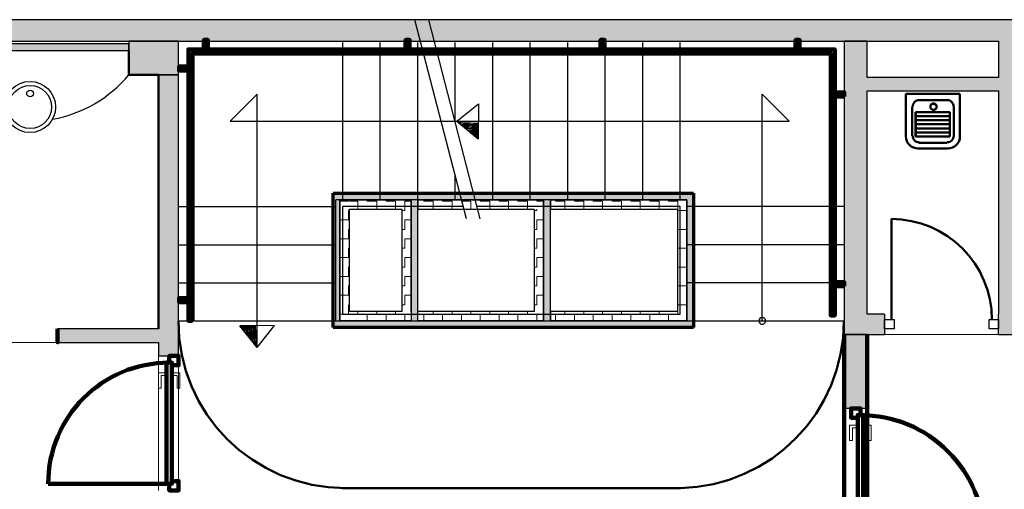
# Model space of a CAD drawing. Header units: metres. Extents: x -1 to 430, y -6 to 34.
# Tile 11 of 13: x 409.65 to 416.97, y 24.74 to 28.23. Entities that reach past the tile are written whole.
import ezdxf

# ---------------------------------------------------------------- set-up
doc = ezdxf.new("R2010")
doc.units = ezdxf.units.M
doc.linetypes.add('CONTINUA', pattern=[0])
doc.linetypes.add('VERDECKT', pattern=[9.525, 6.35, -3.175])
for name, color, linetype, lineweight in [('3D P4 MURS', 7, 'CONTINUA', 25), ('3D P4 MURS NOUS', 7, 'CONTINUA', 25), ('3D P4 PILAR', 7, 'CONTINUA', 25), ('3D PB MURS ASCENSOR TOTAL EDIFICI', 7, 'CONTINUA', 25), ('P4  REVESTIMENT pintat (blau fosc)', 7, 'CONTINUA', 25), ('P4 ESCALES 2D', 7, 'CONTINUA', 25), ('P4 MOBLES', 7, 'CONTINUA', 25), ('P4 REVESTIMENT  enguixat i pintat (lila)', 7, 'CONTINUA', 25), ('P4 REVESTIMENT microcement  (blau clar)', 7, 'CONTINUA', 25), ('P4 REVESTIMENT pintat verd (verd)', 7, 'CONTINUA', 25)]:
    doc.layers.add(name, color=color, linetype=linetype, lineweight=lineweight)
pattern_1 = [(180, (-0.14, -0.14), (-0.07, -0.07), [0.07, -0.07]), (270, (-0.14, -0.14), (0.07, -0.07), [0.07, -0.07])]
pattern_2 = [(0, (0.14, 0.14), (0.07, 0.07), [0.07, -0.07]), (90, (0.14, 0.14), (-0.07, 0.07), [0.07, -0.07])]
pattern_3 = [(90, (-0.14, 0.14), (-0.07, 0.07), [0.07, -0.07]), (180, (-0.14, 0.14), (-0.07, -0.07), [0.07, -0.07])]

# ---------------------------------------------------------------- blocks, each defined once
blk = doc.blocks.new('OBJETO_COMPLEJO_0')
at = {"layer": '3D P4 MURS NOUS', "color": 240, "linetype": 'CONTINUA', "lineweight": 140, "transparency": 33554687}
for points in [[(411.0148, 28.0082), (411.0148, 28.078), (411.0448, 28.078), (411.0448, 28.0082), (411.0148, 28.0082)], [(412.5148, 28.0082), (412.5148, 28.078), (412.5448, 28.078), (412.5448, 28.0082), (412.5148, 28.0082)], [(413.9648, 28.0082), (413.9648, 28.078), (413.9948, 28.078), (413.9948, 28.0082), (413.9648, 28.0082)], [(415.4148, 28.0082), (415.4148, 28.078), (415.4448, 28.078), (415.4448, 28.0082), (415.4148, 28.0082)], [(410.9304, 25.9895), (410.9004, 25.9896), (410.9003, 28.0082), (415.7064, 28.0082), (415.7064, 26.0308), (415.6764, 26.0308), (415.6764, 27.9782), (410.9302, 27.9782), (410.9304, 25.9895)], [(410.9003, 27.8505), (410.8306, 27.8505), (410.8306, 27.8805), (410.9003, 27.8805), (410.9003, 27.8505)], [(415.7762, 27.6574), (415.7064, 27.6574), (415.7064, 27.6874), (415.7762, 27.6874), (415.7762, 27.6574)], [(415.7762, 26.2474), (415.7064, 26.2474), (415.7064, 26.2774), (415.7762, 26.2774), (415.7762, 26.2474)], [(410.9004, 26.1296), (410.8307, 26.1296), (410.8307, 26.1596), (410.9004, 26.1596), (410.9004, 26.1296)]]:
    blk.add_lwpolyline(points, close=True, dxfattribs=at)
blk = doc.blocks.new('OBJETO_COMPLEJO_49')
at = {"layer": 'P4 ESCALES 2D', "color": 7, "lineweight": 25, "transparency": 33554687}
for start, end in [(90, 270), (270, 90)]:
    blk.add_arc((415.167, 25.9895), 0.025, start, end, dxfattribs=at)

msp = doc.modelspace()

# ---------------------------------------------------------------- hatches: boundary and pattern name
at = {"layer": '3D P4 MURS', "linetype": 'CONTINUA', "lineweight": 18, "true_color": 0xa0a0a0, "transparency": 33554687}
for points in [[(426.8464, 28.2282), (401.2904, 28.2282), (401.2587, 28.0682), (426.8132, 28.0682)], [(408.987, 27.9995), (410.457, 27.9995), (410.457, 28.0495), (408.987, 28.0495)], [(415.777, 28.0682), (415.777, 25.8895), (415.947, 25.8895), (415.947, 28.0682)], [(417.0747, 26.0395), (417.0747, 28.0682), (416.9247, 28.0682), (416.9247, 26.0395)], [(410.827, 25.7295), (410.827, 27.8195), (410.677, 27.8195), (410.677, 25.7295)], [(415.947, 27.6995), (416.9247, 27.6995), (416.9247, 27.7995), (415.947, 27.7995)], [(416.077, 25.8895), (416.077, 26.0395), (415.947, 26.0395), (415.947, 25.8895)], [(416.9247, 25.8895), (417.707, 25.8895), (417.707, 26.0395), (416.9247, 26.0395)], [(409.927, 25.8295), (410.677, 25.8295), (410.677, 25.9295), (409.927, 25.9295)]]:
    msp.add_hatch(color=253, dxfattribs=at).paths.add_polyline_path(points)
at = {"layer": '3D P4 MURS NOUS', "linetype": 'CONTINUA', "lineweight": 18, "transparency": 33554687}
msp.add_hatch(color=220, dxfattribs=at).paths.add_polyline_path([(415.777, 25.8895), (415.777, 25.3397), (415.947, 25.3397), (415.947, 25.8895)])
at = {"layer": '3D P4 PILAR', "linetype": 'CONTINUA', "lineweight": 18, "transparency": 33554687}
msp.add_hatch(color=9, dxfattribs=at).paths.add_polyline_path([(410.457, 27.8195), (410.827, 27.8195), (410.827, 28.0682), (410.457, 28.0682)])
at = {"layer": '3D PB MURS ASCENSOR TOTAL EDIFICI', "linetype": 'CONTINUA', "lineweight": 18, "transparency": 33554687}
for points in [[(411.9764, 26.9396), (411.9764, 25.9396), (412.0264, 25.9396), (412.0264, 26.9396)], [(413.5914, 26.9396), (412.0264, 26.9396), (412.0264, 26.8896), (413.5914, 26.8896)], [(412.6064, 25.9896), (412.6064, 26.8896), (412.5564, 26.8896), (412.5564, 25.9896)], [(413.5914, 25.9896), (413.5914, 26.8896), (413.5414, 26.8896), (413.5414, 25.9896)], [(414.6569, 26.9396), (413.5914, 26.9396), (413.5914, 26.8896), (414.6569, 26.8896)], [(414.6569, 25.9396), (414.6569, 26.8896), (414.6069, 26.8896), (414.6069, 25.9396)], [(412.0264, 25.9396), (413.5414, 25.9396), (413.5414, 25.9896), (412.0264, 25.9896)], [(413.5414, 25.9396), (414.6069, 25.9396), (414.6069, 25.9896), (413.5414, 25.9896)]]:
    msp.add_hatch(color=40, dxfattribs=at).paths.add_polyline_path(points)
h = msp.add_hatch(dxfattribs=at)
h.set_pattern_fill('TRAMA', color=40, scale=0.07, angle=270, style=0, pattern_type=2)
h.set_pattern_definition([(270, (0.14, -0.14), (0.07, -0.07), [0.07, -0.07]), (360, (0.14, -0.14), (0.07, 0.07), [0.07, -0.07])])
h.paths.add_polyline_path([(412.0264, 26.8896), (412.0264, 25.9896), (412.0964, 25.9896), (412.0964, 26.8896)], flags=0)
h = msp.add_hatch(dxfattribs=at)
h.set_pattern_fill('TRAMA', color=40, scale=0.07, angle=180, style=0, pattern_type=2)
h.set_pattern_definition(pattern_1)
h.paths.add_polyline_path([(412.4864, 26.8896), (412.0964, 26.8896), (412.0964, 26.8196), (412.4864, 26.8196)], flags=0)
h = msp.add_hatch(dxfattribs=at)
h.set_pattern_fill('TRAMA', color=40, scale=0.07, angle=90, style=0, pattern_type=2)
h.set_pattern_definition(pattern_3)
h.paths.add_polyline_path([(412.5564, 25.9896), (412.5564, 26.8896), (412.4864, 26.8896), (412.4864, 25.9896)], flags=0)
h = msp.add_hatch(dxfattribs=at)
h.set_pattern_fill('TRAMA', color=40, scale=0.07, angle=180, style=0, pattern_type=2)
h.set_pattern_definition(pattern_1)
h.paths.add_polyline_path([(413.5414, 26.8896), (412.6064, 26.8896), (412.6064, 26.8196), (413.5414, 26.8196)], flags=0)
h = msp.add_hatch(dxfattribs=at)
h.set_pattern_fill('TRAMA', color=40, scale=0.07, angle=180, style=0, pattern_type=2)
h.set_pattern_definition(pattern_1)
h.paths.add_polyline_path([(414.6069, 26.8896), (413.5914, 26.8896), (413.5914, 26.8196), (414.6069, 26.8196)], flags=0)
h = msp.add_hatch(dxfattribs=at)
h.set_pattern_fill('TRAMA', color=40, scale=0.07, angle=90, style=0, pattern_type=2)
h.set_pattern_definition(pattern_3)
h.paths.add_polyline_path([(413.5414, 25.9896), (413.5414, 26.8196), (413.4714, 26.8196), (413.4714, 25.9896)], flags=0)
h = msp.add_hatch(dxfattribs=at)
h.set_pattern_fill('TRAMA', color=40, scale=0.07, angle=90, style=0, pattern_type=2)
h.set_pattern_definition(pattern_3)
h.paths.add_polyline_path([(414.6069, 25.9896), (414.6069, 26.8196), (414.5369, 26.8196), (414.5369, 25.9896)], flags=0)
h = msp.add_hatch(dxfattribs=at)
h.set_pattern_fill('TRAMA', color=40, scale=0.07, style=0, pattern_type=2)
h.set_pattern_definition(pattern_2)
h.paths.add_polyline_path([(412.4864, 25.9896), (412.4864, 26.0596), (412.0964, 26.0596), (412.0964, 25.9896)], flags=0)
h = msp.add_hatch(dxfattribs=at)
h.set_pattern_fill('TRAMA', color=40, scale=0.07, style=0, pattern_type=2)
h.set_pattern_definition(pattern_2)
h.paths.add_polyline_path([(412.6064, 25.9896), (413.4714, 25.9896), (413.4714, 26.0596), (412.6064, 26.0596)], flags=0)
h = msp.add_hatch(dxfattribs=at)
h.set_pattern_fill('TRAMA', color=40, scale=0.07, style=0, pattern_type=2)
h.set_pattern_definition(pattern_2)
h.paths.add_polyline_path([(413.5914, 25.9896), (414.5369, 25.9896), (414.5369, 26.0596), (413.5914, 26.0596)], flags=0)

# ---------------------------------------------------------------- linework, layer by layer
at = {"layer": '3D P4 MURS', "color": 7, "linetype": 'CONTINUA', "lineweight": 25, "transparency": 33554687}
for p, q in [((426.8464, 28.2282), (401.2904, 28.2282)), ((408.987, 28.0682), (416.9247, 28.0682)), ((410.457, 28.0495), (408.987, 28.0495)), ((410.457, 27.9995), (410.457, 28.0495)), ((415.777, 28.0682), (415.777, 25.8895)), ((415.947, 28.0682), (415.777, 28.0682)), ((415.947, 27.7995), (415.947, 28.0682)), ((416.9247, 28.0682), (416.9247, 27.7995)), ((408.987, 27.9995), (410.457, 27.9995)), ((410.827, 27.8195), (410.677, 27.8195)), ((410.677, 27.8195), (410.677, 25.9295)), ((410.827, 25.7295), (410.827, 27.8195)), ((416.9247, 27.7995), (415.947, 27.7995)), ((415.947, 26.0395), (415.947, 27.6995)), ((415.947, 27.6995), (416.9247, 27.6995)), ((416.9247, 27.6995), (416.9247, 26.0395)), ((416.077, 26.0395), (415.947, 26.0395)), ((416.077, 26.0395), (416.077, 25.8895)), ((416.9247, 25.8895), (416.9247, 26.0395)), ((410.677, 25.9295), (409.927, 25.9295)), ((409.927, 25.9295), (409.927, 25.8295)), ((415.777, 25.8895), (415.947, 25.8895)), ((415.947, 25.8895), (416.077, 25.8895)), ((416.9247, 25.8895), (417.707, 25.8895)), ((409.927, 25.8295), (410.677, 25.8295)), ((410.677, 25.8295), (410.677, 25.7295)), ((410.677, 25.7295), (410.827, 25.7295))]:
    msp.add_line(p, q, dxfattribs=at)
at = {"layer": '3D P4 MURS', "color": 202, "linetype": 'CONTINUA', "lineweight": 50, "transparency": 33554687}
msp.add_line((416.127, 25.9995), (416.127, 26.7472), dxfattribs=at)
at = {"layer": '3D P4 MURS', "color": 7, "linetype": 'CONTINUA', "lineweight": 25, "transparency": 33554687}
for points in [[(416.147, 25.9295), (416.077, 25.9295), (416.077, 25.9995), (416.147, 25.9995), (416.147, 25.9295)], [(416.9247, 25.9295), (416.8547, 25.9295), (416.8547, 25.9995), (416.9247, 25.9995), (416.9247, 25.9295)]]:
    msp.add_lwpolyline(points, close=True, dxfattribs=at)
at = {"layer": '3D P4 MURS', "color": 202, "linetype": 'CONTINUA', "lineweight": 50, "transparency": 33554687}
msp.add_arc((416.127, 25.9995), 0.7477, 0, 90, dxfattribs=at)
at = {"layer": '3D P4 MURS NOUS', "color": 7, "linetype": 'CONTINUA', "lineweight": 25, "transparency": 33554687}
for p, q in [((415.777, 25.8895), (415.777, 25.3397)), ((415.947, 25.8895), (415.777, 25.8895)), ((415.947, 25.3397), (415.947, 25.8895)), ((415.947, 25.3397), (415.777, 25.3397))]:
    msp.add_line(p, q, dxfattribs=at)
at = {"layer": '3D P4 MURS NOUS', "color": 240, "linetype": 'CONTINUA', "lineweight": 140, "transparency": 33554687}
msp.add_line((410.737, 24.7795), (409.857, 24.7795), dxfattribs=at)
for points in [[(409.927, 25.9295), (409.927, 25.8795), (409.927, 25.8295), (409.927, 25.8795), (409.927, 25.9295)], [(410.777, 25.6595), (410.777, 25.6795), (410.757, 25.6795), (410.757, 25.7295), (410.827, 25.7295), (410.827, 25.6595), (410.777, 25.6595)], [(410.777, 25.6795), (410.777, 24.7795), (410.757, 24.7795), (410.737, 24.7795), (410.737, 25.6795), (410.757, 25.6795), (410.777, 25.6795)], [(415.877, 25.2697), (415.877, 25.2897), (415.897, 25.2897), (415.897, 25.3397), (415.827, 25.3397), (415.827, 25.2697), (415.877, 25.2697)], [(415.877, 25.2897), (415.877, 24.3688), (415.897, 24.3688), (415.917, 24.3688), (415.917, 25.2897), (415.897, 25.2897), (415.877, 25.2897)], [(410.757, 24.7795), (410.777, 24.7795), (410.777, 24.7995), (410.827, 24.7995), (410.827, 24.7295), (410.757, 24.7295), (410.757, 24.7795)]]:
    msp.add_lwpolyline(points, close=True, dxfattribs=at)
at = {"layer": '3D P4 MURS NOUS', "color": 40, "linetype": 'CONTINUA', "lineweight": 18, "transparency": 33554687}
for points in [[(410.727, 25.6045), (410.727, 25.5845), (410.697, 25.5845), (410.697, 25.4895), (410.677, 25.4895), (410.677, 25.6045), (410.727, 25.6045)], [(410.737, 25.6195), (410.737, 25.5695), (410.727, 25.5695), (410.727, 25.6195), (410.737, 25.6195)], [(410.787, 25.6195), (410.787, 25.5695), (410.777, 25.5695), (410.777, 25.6195), (410.787, 25.6195)], [(410.787, 25.6045), (410.787, 25.5845), (410.817, 25.5845), (410.817, 25.4895), (410.837, 25.4895), (410.837, 25.6045), (410.787, 25.6045)], [(415.867, 25.2147), (415.867, 25.1947), (415.837, 25.1947), (415.837, 25.0997), (415.817, 25.0997), (415.817, 25.2147), (415.867, 25.2147)], [(415.867, 25.2297), (415.867, 25.1797), (415.877, 25.1797), (415.877, 25.2297), (415.867, 25.2297)], [(415.917, 25.2297), (415.917, 25.1797), (415.927, 25.1797), (415.927, 25.2297), (415.917, 25.2297)], [(415.927, 25.2147), (415.927, 25.1947), (415.957, 25.1947), (415.957, 25.0997), (415.977, 25.0997), (415.977, 25.2147), (415.927, 25.2147)]]:
    msp.add_lwpolyline(points, close=True, dxfattribs=at)
at = {"layer": '3D P4 MURS NOUS', "color": 240, "linetype": 'CONTINUA', "lineweight": 140, "transparency": 33554687}
msp.add_arc((410.757, 24.7795), 0.9, 90, 180, dxfattribs=at)
msp.add_ellipse((415.897, 24.3688), major_axis=(0, -0.9209), ratio=1, start_param=1.570796, end_param=3.141593, dxfattribs=at)
at = {"layer": '3D P4 PILAR', "color": 7, "linetype": 'CONTINUA', "lineweight": 25, "transparency": 33554687}
for p, q in [((410.827, 28.0682), (410.457, 28.0682)), ((410.457, 28.0682), (410.457, 27.8195)), ((410.827, 27.8195), (410.827, 28.0682)), ((410.457, 27.8195), (410.827, 27.8195))]:
    msp.add_line(p, q, dxfattribs=at)
at = {"layer": '3D PB MURS ASCENSOR TOTAL EDIFICI', "color": 7, "linetype": 'CONTINUA', "lineweight": 25, "transparency": 33554687}
for p, q in [((411.9764, 26.9396), (411.9764, 25.9396)), ((412.0264, 26.9396), (411.9764, 26.9396)), ((413.5914, 26.9396), (412.0264, 26.9396)), ((412.0264, 26.8896), (412.0964, 26.8896)), ((412.0264, 26.8896), (412.0264, 25.9896)), ((412.0964, 26.8896), (412.0264, 26.8896)), ((412.0264, 25.9896), (412.0264, 26.8896)), ((412.0964, 26.8896), (412.4864, 26.8896)), ((412.4864, 26.8896), (412.0964, 26.8896)), ((412.4864, 26.8896), (412.5564, 26.8896)), ((412.5564, 26.8896), (412.4864, 26.8896)), ((412.5564, 26.8896), (412.5564, 26.0596)), ((412.5564, 26.0596), (412.5564, 26.8896)), ((412.6064, 26.8896), (413.5414, 26.8896)), ((413.5414, 26.8896), (412.6064, 26.8896)), ((412.6064, 26.8896), (412.6064, 26.8196)), ((412.6064, 26.8196), (412.6064, 26.8896)), ((413.5414, 26.8196), (413.5414, 26.8896)), ((413.5414, 26.8896), (413.5414, 26.8196)), ((414.6569, 26.9396), (413.5914, 26.9396)), ((413.5914, 26.8896), (414.6069, 26.8896)), ((414.6069, 26.8896), (413.5914, 26.8896)), ((413.5914, 26.8896), (413.5914, 26.8196)), ((413.5914, 26.8196), (413.5914, 26.8896)), ((414.6069, 26.8196), (414.6069, 26.8896)), ((414.6069, 26.8896), (414.6069, 26.8196)), ((414.6569, 26.8896), (414.6569, 26.9396)), ((414.6569, 25.9396), (414.6569, 26.8896)), ((412.0964, 26.8196), (412.4864, 26.8196)), ((412.0964, 26.0596), (412.0964, 26.8196)), ((412.4864, 26.8196), (412.4864, 26.0596)), ((412.6064, 26.8196), (413.4714, 26.8196)), ((412.6064, 26.0596), (412.6064, 26.8196)), ((413.4714, 26.8196), (413.4714, 26.0596)), ((413.5414, 26.8196), (413.5414, 25.9896)), ((413.5414, 25.9896), (413.5414, 26.8196)), ((413.5914, 26.8196), (414.5369, 26.8196)), ((413.5914, 26.0596), (413.5914, 26.8196)), ((414.5369, 26.8196), (414.5369, 26.0596)), ((414.6069, 25.9896), (414.6069, 26.8196)), ((414.6069, 26.8196), (414.6069, 25.9896)), ((412.4864, 26.0596), (412.0964, 26.0596)), ((412.5564, 26.0596), (412.5564, 25.9896)), ((413.4714, 26.0596), (412.6064, 26.0596)), ((412.6064, 25.9896), (412.6064, 26.0596)), ((414.5369, 26.0596), (413.5914, 26.0596)), ((413.5914, 26.0596), (413.5914, 25.9896)), ((413.5914, 25.9896), (413.5914, 26.0596)), ((411.9764, 25.9396), (412.0264, 25.9396)), ((412.0264, 25.9896), (412.0964, 25.9896)), ((412.0964, 25.9896), (412.0264, 25.9896)), ((412.0264, 25.9396), (413.4714, 25.9396)), ((412.0964, 25.9896), (412.4864, 25.9896)), ((412.4864, 25.9896), (412.0964, 25.9896)), ((412.4864, 25.9896), (412.5564, 25.9896)), ((412.5564, 25.9896), (412.4864, 25.9896)), ((412.6064, 25.9896), (413.4714, 25.9896)), ((413.4714, 25.9896), (412.6064, 25.9896)), ((413.5414, 25.9896), (413.4714, 25.9896)), ((413.4714, 25.9396), (413.5414, 25.9396)), ((413.5414, 25.9396), (414.6069, 25.9396)), ((413.5914, 25.9896), (414.5369, 25.9896)), ((414.5369, 25.9896), (413.5914, 25.9896)), ((414.5369, 25.9896), (414.6069, 25.9896)), ((414.6069, 25.9896), (414.5369, 25.9896)), ((414.6069, 25.9396), (414.6569, 25.9396))]:
    msp.add_line(p, q, dxfattribs=at)
at = {"layer": 'P4  REVESTIMENT pintat (blau fosc)', "color": 180, "linetype": 'CONTINUA', "lineweight": 13, "transparency": 33554687}
for p, q in [((410.827, 25.7295), (410.827, 28.0682)), ((410.827, 28.0682), (415.777, 28.0682)), ((415.777, 28.0682), (415.777, 25.8895)), ((415.947, 25.8895), (416.077, 25.8895)), ((416.9247, 25.8895), (417.707, 25.8895)), ((410.677, 25.8295), (409.857, 25.8295)), ((410.677, 25.8295), (410.677, 25.7295))]:
    msp.add_line(p, q, dxfattribs=at)
at = {"layer": 'P4  REVESTIMENT pintat (blau fosc)', "color": 180, "linetype": 'VERDECKT', "lineweight": 13, "transparency": 33554687}
for p, q in [((416.077, 25.8895), (416.9247, 25.8895)), ((409.857, 25.8295), (409.057, 25.8295)), ((410.677, 24.7295), (410.677, 25.7295)), ((410.827, 24.7295), (410.827, 25.7295))]:
    msp.add_line(p, q, dxfattribs=at)
at = {"layer": 'P4 ESCALES 2D', "color": 7, "lineweight": 25, "transparency": 33554687}
for p, q in [((412.9668, 26.7495), (412.5843, 28.2285)), ((413.0701, 26.7495), (412.6876, 28.2285)), ((412.047, 26.8895), (412.047, 28.0595)), ((412.3259, 26.8895), (412.3259, 28.0595)), ((412.6048, 26.8895), (412.6048, 28.0595)), ((412.8837, 27.4702), (412.8837, 28.0595)), ((413.1625, 26.8895), (413.1625, 28.0595)), ((413.4414, 26.8895), (413.4414, 28.0595)), ((413.7203, 26.8895), (413.7203, 28.0595)), ((413.9992, 26.8895), (413.9992, 28.0595)), ((414.2781, 26.8895), (414.2781, 28.0595)), ((414.557, 26.8895), (414.557, 28.0595)), ((411.2108, 27.4745), (411.4108, 27.6745)), ((411.4108, 25.7946), (411.4108, 27.6745)), ((415.167, 25.9895), (415.167, 27.6745)), ((415.167, 27.6745), (415.367, 27.4745)), ((412.8955, 27.4745), (413.057, 27.6032)), ((413.057, 27.6032), (413.055, 27.3433)), ((411.2108, 27.4745), (415.367, 27.4745)), ((412.8955, 27.4745), (413.055, 27.3433)), ((412.8837, 26.8895), (412.8837, 27.0708)), ((411.997, 25.9895), (411.997, 26.8895)), ((412.9306, 26.8895), (411.997, 26.8895)), ((414.607, 26.8895), (413.0338, 26.8895)), ((414.607, 25.9895), (414.607, 26.8895)), ((410.827, 26.8395), (411.997, 26.8395)), ((412.047, 26.0395), (412.047, 26.8395)), ((412.9435, 26.8395), (412.047, 26.8395)), ((414.557, 26.8395), (413.0468, 26.8395)), ((414.557, 26.0395), (414.557, 26.8395)), ((415.777, 26.8395), (414.607, 26.8395)), ((410.827, 26.5561), (411.997, 26.5561)), ((415.777, 26.5561), (414.607, 26.5561)), ((410.827, 26.2728), (411.997, 26.2728)), ((415.777, 26.2728), (414.607, 26.2728)), ((412.047, 26.0395), (414.557, 26.0395)), ((410.827, 25.9895), (415.777, 25.9895)), ((411.5407, 25.9546), (411.2809, 25.9527)), ((411.412, 25.7932), (411.2809, 25.9527)), ((411.412, 25.7932), (411.5407, 25.9546))]:
    msp.add_line(p, q, dxfattribs=at)
at = {"layer": 'P4 ESCALES 2D', "color": 7, "linetype": 'CONTINUA', "lineweight": 25, "transparency": 33554687}
for p, q in [((416.2366, 27.6767), (416.6373, 27.6767)), ((416.2366, 27.6767), (416.2366, 27.36)), ((416.3318, 27.6316), (416.5422, 27.6316)), ((416.6373, 27.6767), (416.6373, 27.36)), ((416.2817, 27.5815), (416.2817, 27.365)), ((416.3105, 27.5411), (416.3105, 27.3608)), ((416.3105, 27.5411), (416.5609, 27.5411)), ((416.5609, 27.5411), (416.5609, 27.3608)), ((416.5922, 27.5815), (416.5922, 27.365)), ((416.3105, 27.511), (416.5609, 27.511)), ((416.3105, 27.481), (416.5609, 27.481)), ((416.3105, 27.4509), (416.5609, 27.4509)), ((416.3105, 27.4209), (416.5609, 27.4209)), ((416.3105, 27.3908), (416.5609, 27.3908)), ((416.3105, 27.3608), (416.5609, 27.3608)), ((416.3318, 27.315), (416.5422, 27.315)), ((416.3268, 27.2699), (416.5472, 27.2699))]:
    msp.add_line(p, q, dxfattribs=at)
for centre, radius in [((409.722, 27.5795), 0.19), ((409.722, 27.5795), 0.16), ((409.722, 27.6795), 0.025), ((416.4396, 27.5788), 0.0213)]:
    msp.add_circle(centre, radius, dxfattribs=at)
at = {"layer": 'P4 ESCALES 2D', "color": 7, "lineweight": 25, "transparency": 33554687}
for centre, radius, start, end in [((409.722, 28.4293), 0.955, 280.07356, 320.31899), ((413.2349, 35.5967), 8.1393, 267.70046, 268.73965), ((413.2349, 35.5967), 8.1493, 267.79325, 268.74067), ((413.2349, 35.5967), 8.1593, 267.88561, 268.7417), ((413.2349, 35.5967), 8.1693, 267.97755, 268.74272), ((413.2349, 35.5967), 8.1793, 268.06907, 268.74373), ((413.2349, 35.5967), 8.1893, 268.16019, 268.74475), ((413.2349, 35.5967), 8.1993, 268.25089, 268.74576), ((413.2349, 35.5967), 8.2093, 268.34119, 268.74677), ((413.2349, 35.5967), 8.2193, 268.43108, 268.74777), ((413.2349, 35.5967), 8.2293, 268.52057, 268.74878), ((413.2349, 35.5967), 8.2393, 268.60967, 268.74978), ((413.2349, 35.5967), 8.2493, 268.69838, 268.75078), ((419.5342, 26.1326), 8.2493, 181.24922, 181.30162), ((419.5342, 26.1326), 8.2393, 181.25022, 181.39033), ((419.5342, 26.1326), 8.2293, 181.25122, 181.47943), ((419.5342, 26.1326), 8.2193, 181.25223, 181.56892), ((419.5342, 26.1326), 8.2093, 181.25323, 181.65881), ((419.5342, 26.1326), 8.1993, 181.25424, 181.74911), ((419.5342, 26.1326), 8.1893, 181.25525, 181.83981), ((419.5342, 26.1326), 8.1793, 181.25627, 181.93093), ((419.5342, 26.1326), 8.1693, 181.25728, 182.02245), ((419.5342, 26.1326), 8.1593, 181.2583, 182.11439), ((419.5342, 26.1326), 8.1493, 181.25933, 182.20675), ((419.5342, 26.1326), 8.1393, 181.26035, 182.29954)]:
    msp.add_arc(centre, radius, start, end, dxfattribs=at)
at = {"layer": 'P4 ESCALES 2D', "color": 7, "linetype": 'CONTINUA', "lineweight": 25, "transparency": 33554687}
for centre, radius, start, end in [((416.3318, 27.5815), 0.0501, 90, 180), ((416.5422, 27.5815), 0.0501, 0, 90), ((416.3268, 27.36), 0.0902, 180, 270), ((416.3318, 27.365), 0.0501, 180, 270), ((416.5422, 27.365), 0.0501, 270, 0), ((416.5472, 27.36), 0.0902, 270, 0)]:
    msp.add_arc(centre, radius, start, end, dxfattribs=at)
at = {"layer": 'P4 MOBLES', "color": 202, "linetype": 'CONTINUA', "lineweight": 50, "transparency": 33554687}
for p, q in [((416.2353, 27.6773), (416.6374, 27.6773)), ((416.2353, 27.6773), (416.2353, 27.3598)), ((416.6374, 27.6773), (416.6374, 27.3598)), ((416.3326, 27.6308), (416.54, 27.6308)), ((416.2818, 27.58), (416.2818, 27.3641)), ((416.3072, 27.5419), (416.3072, 27.3598)), ((416.3072, 27.5419), (416.5612, 27.5419)), ((416.5612, 27.5419), (416.5612, 27.3598)), ((416.5908, 27.58), (416.5908, 27.3641)), ((416.3072, 27.5122), (416.5612, 27.5122)), ((416.3072, 27.4826), (416.5612, 27.4826)), ((416.3072, 27.453), (416.5612, 27.453)), ((416.3072, 27.4191), (416.5612, 27.4191)), ((416.3072, 27.3895), (416.5612, 27.3895)), ((416.3072, 27.3598), (416.5612, 27.3598)), ((416.3326, 27.3133), (416.54, 27.3133)), ((416.3242, 27.2709), (416.5443, 27.2709))]:
    msp.add_line(p, q, dxfattribs=at)
at = {"layer": 'P4 MOBLES', "color": 202, "linetype": 'VERDECKT', "lineweight": 50, "transparency": 33554687}
msp.add_line((412.041, 24.7468), (414.5581, 24.7468), dxfattribs=at)
at = {"layer": 'P4 MOBLES', "color": 202, "linetype": 'CONTINUA', "lineweight": 50, "transparency": 33554687}
for points in [[(416.3347, 27.6308), (416.3249, 27.6298), (416.3158, 27.6269), (416.3075, 27.6225), (416.3003, 27.6165), (416.2944, 27.6093), (416.2899, 27.601), (416.287, 27.5919), (416.2861, 27.5821)], [(416.5908, 27.5821), (416.5899, 27.5919), (416.587, 27.601), (416.5825, 27.6093), (416.5766, 27.6165), (416.5694, 27.6225), (416.5611, 27.6269), (416.552, 27.6298), (416.5422, 27.6308)], [(416.2353, 27.362), (416.2371, 27.3436), (416.2424, 27.3265), (416.2508, 27.3111), (416.2619, 27.2976), (416.2754, 27.2865), (416.2908, 27.2781), (416.3079, 27.2728), (416.3263, 27.2709)], [(416.2861, 27.3662), (416.287, 27.3564), (416.2899, 27.3472), (416.2944, 27.339), (416.3003, 27.3318), (416.3075, 27.3258), (416.3158, 27.3213), (416.3249, 27.3185), (416.3347, 27.3175)], [(416.5422, 27.3175), (416.552, 27.3185), (416.5611, 27.3213), (416.5694, 27.3258), (416.5766, 27.3318), (416.5825, 27.339), (416.587, 27.3472), (416.5899, 27.3564), (416.5908, 27.3662)], [(416.5464, 27.2709), (416.5647, 27.2728), (416.5818, 27.2781), (416.5973, 27.2865), (416.6108, 27.2976), (416.6219, 27.3111), (416.6303, 27.3265), (416.6356, 27.3436), (416.6374, 27.362)]]:
    msp.add_lwpolyline(points, dxfattribs=at)
msp.add_lwpolyline([(416.4639, 27.5821), (416.4634, 27.5868), (416.462, 27.5911), (416.4599, 27.5951), (416.457, 27.5985), (416.4536, 27.6014), (416.4496, 27.6035), (416.4453, 27.6049), (416.4406, 27.6054), (416.4359, 27.6049), (416.4315, 27.6035), (416.4276, 27.6014), (416.4241, 27.5985), (416.4213, 27.5951), (416.4191, 27.5911), (416.4178, 27.5868), (416.4173, 27.5821), (416.4178, 27.5774), (416.4191, 27.573), (416.4213, 27.5691), (416.4241, 27.5656), (416.4276, 27.5628), (416.4315, 27.5606), (416.4359, 27.5593), (416.4406, 27.5588), (416.4453, 27.5593), (416.4496, 27.5606), (416.4536, 27.5628), (416.457, 27.5656), (416.4599, 27.5691), (416.462, 27.573), (416.4634, 27.5774), (416.4639, 27.5821)], close=True, dxfattribs=at)
at = {"layer": 'P4 MOBLES', "color": 202, "linetype": 'VERDECKT', "lineweight": 50, "transparency": 33554687}
for centre, start, end in [((412.067, 25.9883), 180, 270), ((414.5321, 25.9883), 271.20064, 0)]:
    msp.add_arc(centre, 1.2418, start, end, dxfattribs=at)
at = {"layer": 'P4 REVESTIMENT  enguixat i pintat (lila)', "color": 220, "linetype": 'CONTINUA', "lineweight": 100, "transparency": 33554687}
for p, q in [((415.777, 25.8895), (415.777, 25.3397)), ((415.947, 25.8895), (415.947, 25.3397))]:
    msp.add_line(p, q, dxfattribs=at)
at = {"layer": 'P4 REVESTIMENT  enguixat i pintat (lila)', "color": 220, "linetype": 'VERDECKT', "lineweight": 100, "transparency": 33554687}
for p, q in [((415.777, 25.3397), (415.777, 24.3095)), ((415.947, 25.3397), (415.947, 24.3095))]:
    msp.add_line(p, q, dxfattribs=at)
at = {"layer": 'P4 REVESTIMENT microcement  (blau clar)', "color": 4, "linetype": 'CONTINUA', "lineweight": 50, "transparency": 33554687}
for p, q in [((410.457, 27.9995), (410.457, 27.8195)), ((410.457, 27.8195), (410.677, 27.8195)), ((410.677, 27.8195), (410.677, 25.9295))]:
    msp.add_line(p, q, dxfattribs=at)
at = {"layer": 'P4 REVESTIMENT pintat verd (verd)', "color": 100, "linetype": 'CONTINUA', "lineweight": 70, "transparency": 33554687}
for p, q in [((411.9764, 26.9396), (414.6569, 26.9396)), ((411.9764, 25.9396), (411.9764, 26.9396)), ((414.6569, 26.9396), (414.6569, 25.9396)), ((414.6569, 25.9396), (411.9764, 25.9396))]:
    msp.add_line(p, q, dxfattribs=at)

# ---------------------------------------------------------------- block references
at = {"layer": '3D P4 MURS NOUS', "color": 240, "linetype": 'CONTINUA', "lineweight": 140, "transparency": 33554687}
msp.add_blockref('OBJETO_COMPLEJO_0', (0, 0), dxfattribs=at)
at = {"layer": 'P4 ESCALES 2D', "color": 7, "lineweight": 25, "transparency": 33554687}
msp.add_blockref('OBJETO_COMPLEJO_49', (0, 0), dxfattribs=at)

doc.saveas('drawing.dxf')
